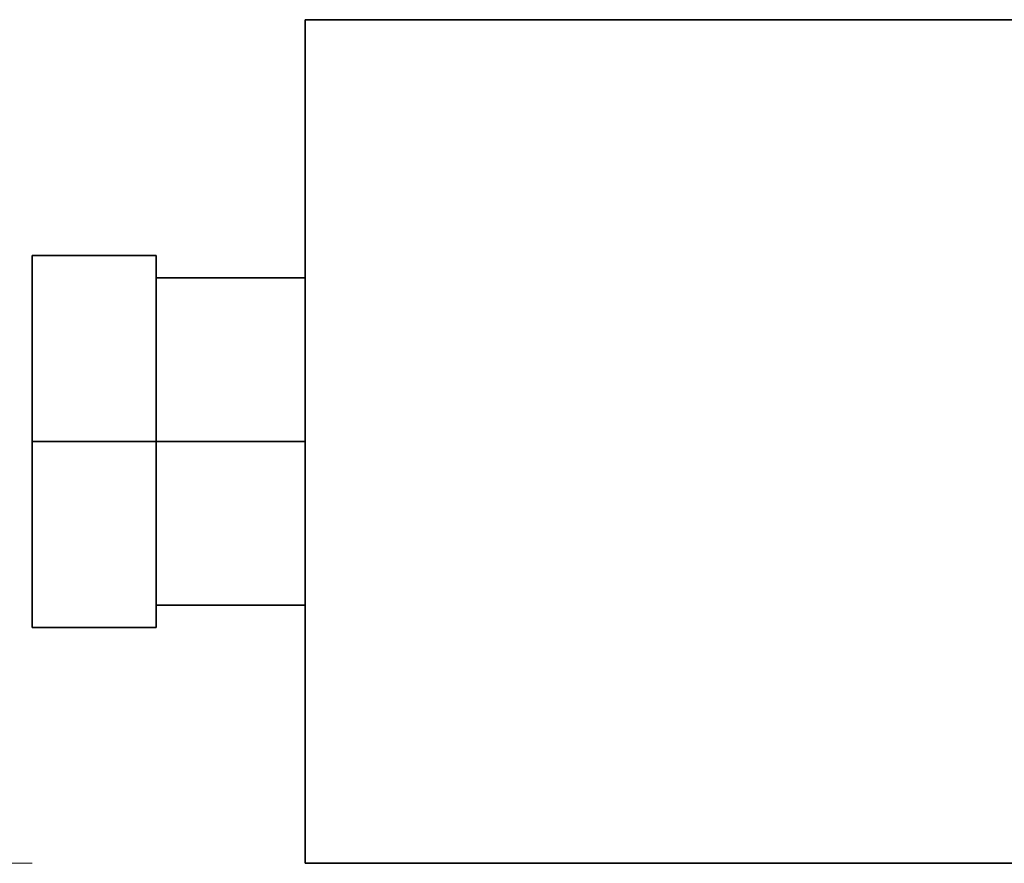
# Model space of a CAD drawing. Header units: millimetres. Extents: x 0 to 420, y 0 to 297.
# Tile 2 of 20: x 115 to 125, y 168 to 176. Entities that reach past the tile are written whole.
import ezdxf

# ---------------------------------------------------------------- set-up
doc = ezdxf.new("R2010")
doc.units = ezdxf.units.MM
doc.layers.add('DIM', color=7, linetype='Continuous', lineweight=18, true_color=0x1e5aa0)
doc.layers.add('OUTLINE', color=7, linetype='Continuous', lineweight=35, true_color=0x141414)

msp = doc.modelspace()

# ---------------------------------------------------------------- linework, layer by layer
at = {"layer": 'DIM'}
msp.add_lwpolyline([(114.875, 167.625), (104.375, 167.625)], dxfattribs=at)
at = {"layer": 'OUTLINE'}
for points in [[(117.625, 167.625), (117.625, 176.125)], [(117.625, 176.125), (124.875, 176.125)], [(116.125, 173.75), (114.875, 173.75)], [(114.875, 171.875), (114.875, 173.75)], [(116.125, 171.875), (116.125, 173.75)], [(116.125, 173.525), (117.625, 173.525)], [(116.125, 171.875), (114.875, 171.875)], [(114.875, 170), (114.875, 171.875)], [(117.625, 171.875), (116.125, 171.875)], [(116.125, 170), (116.125, 171.875)], [(116.125, 170.225), (117.625, 170.225)], [(116.125, 170), (114.875, 170)], [(117.625, 167.625), (124.875, 167.625)]]:
    msp.add_lwpolyline(points, dxfattribs=at)

doc.saveas('drawing.dxf')
